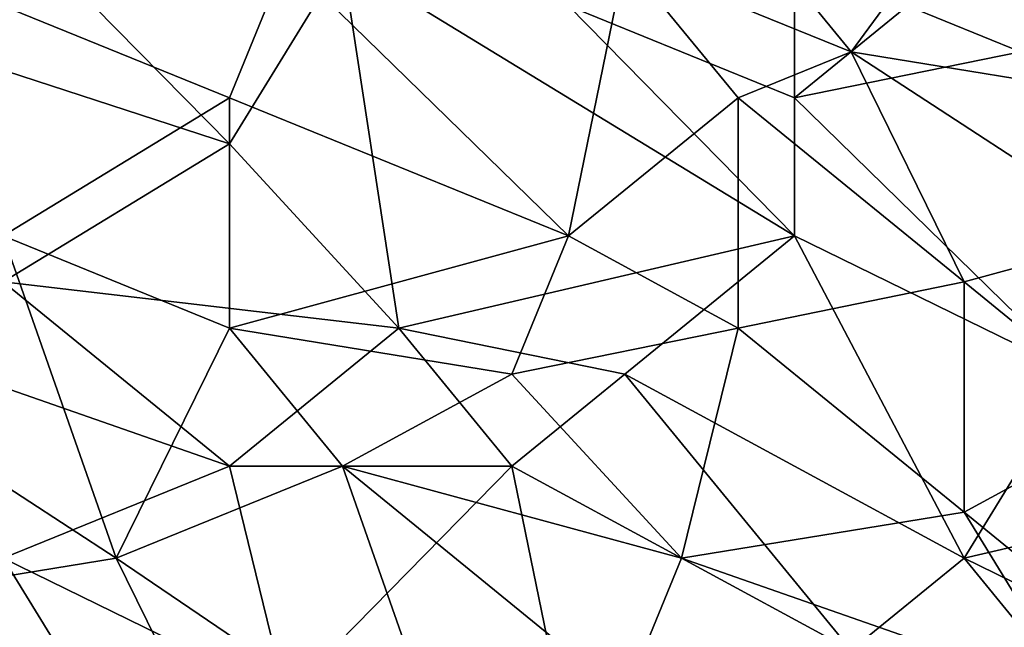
# Model space of a CAD drawing. Extents: x -0.7 to 0.7, y -0.35 to 0.35.
# Tile 56 of 226: x -0.564 to -0.4975, y 0.1279 to 0.1689. Entities that reach past the tile are written whole.
import ezdxf

# ---------------------------------------------------------------- set-up
doc = ezdxf.new("R2010")
doc.units = 0

msp = doc.modelspace()

# ---------------------------------------------------------------- linework, layer by layer
for points in [[(-0.496381, 0.182284, 0.412451), (-0.507837, 0.166747, 0.41243), (-0.515474, 0.176069, 0.412441)], [(-0.488744, 0.16364, 0.412435), (-0.507837, 0.166747, 0.41243), (-0.496381, 0.182284, 0.412451)], [(-0.549841, 0.160533, 0.437003), (-0.565116, 0.176069, 0.436975), (-0.568934, 0.166747, 0.43699)], [(-0.549841, 0.160533, 0.437003), (-0.542204, 0.172962, 0.436999), (-0.565116, 0.176069, 0.436975)], [(-0.523111, 0.172962, 0.412411), (-0.515474, 0.176069, 0.412441), (-0.507837, 0.166747, 0.41243)], [(-0.572753, 0.172962, 0.412492), (-0.546023, 0.172962, 0.412447), (-0.549841, 0.16364, 0.412451)], [(-0.565116, 0.154318, 0.412473), (-0.572753, 0.172962, 0.412492), (-0.549841, 0.16364, 0.412451)], [(-0.52693, 0.154318, 0.412439), (-0.549841, 0.16364, 0.412451), (-0.546023, 0.172962, 0.412447)], [(-0.538386, 0.148103, 0.436989), (-0.542204, 0.172962, 0.436999), (-0.549841, 0.160533, 0.437003)], [(-0.52693, 0.154318, 0.412439), (-0.546023, 0.172962, 0.412447), (-0.523111, 0.172962, 0.412411)], [(-0.511656, 0.154318, 0.436989), (-0.52693, 0.169855, 0.436996), (-0.542204, 0.172962, 0.436999)], [(-0.538386, 0.148103, 0.436989), (-0.511656, 0.154318, 0.436989), (-0.542204, 0.172962, 0.436999)], [(-0.52693, 0.154318, 0.412439), (-0.523111, 0.172962, 0.412411), (-0.515474, 0.16364, 0.412452)], [(-0.515474, 0.16364, 0.412452), (-0.523111, 0.172962, 0.412411), (-0.507837, 0.166747, 0.41243)], [(-0.496381, 0.166747, 0.436978), (-0.484926, 0.172962, 0.436965), (-0.504019, 0.169855, 0.436947)], [(-0.52693, 0.169855, 0.436996), (-0.511656, 0.16364, 0.436964), (-0.511656, 0.169855, 0.436975)], [(-0.511656, 0.154318, 0.436989), (-0.511656, 0.16364, 0.436964), (-0.52693, 0.169855, 0.436996)], [(-0.511656, 0.16364, 0.436964), (-0.504019, 0.169855, 0.436947), (-0.511656, 0.169855, 0.436975)], [(-0.496381, 0.166747, 0.436978), (-0.504019, 0.169855, 0.436947), (-0.511656, 0.16364, 0.436964)], [(-0.565116, 0.151211, 0.436986), (-0.549841, 0.160533, 0.437003), (-0.568934, 0.166747, 0.43699)], [(-0.5002, 0.151211, 0.412423), (-0.515474, 0.16364, 0.412452), (-0.507837, 0.166747, 0.41243)], [(-0.511656, 0.16364, 0.436964), (-0.492563, 0.144996, 0.436985), (-0.496381, 0.166747, 0.436978)], [(-0.488744, 0.154318, 0.412439), (-0.507837, 0.166747, 0.41243), (-0.488744, 0.16364, 0.412435)], [(-0.5002, 0.151211, 0.412423), (-0.507837, 0.166747, 0.41243), (-0.488744, 0.154318, 0.412439)], [(-0.565116, 0.154318, 0.412473), (-0.549841, 0.16364, 0.412451), (-0.549841, 0.148103, 0.412472)], [(-0.549841, 0.16364, 0.412451), (-0.52693, 0.154318, 0.412439), (-0.549841, 0.148103, 0.412472)], [(-0.515474, 0.148103, 0.412418), (-0.52693, 0.154318, 0.412439), (-0.515474, 0.16364, 0.412452)], [(-0.515474, 0.148103, 0.412418), (-0.515474, 0.16364, 0.412452), (-0.5002, 0.151211, 0.412423)], [(-0.511656, 0.154318, 0.436989), (-0.492563, 0.144996, 0.436985), (-0.511656, 0.16364, 0.436964)], [(-0.538386, 0.148103, 0.436989), (-0.549841, 0.160533, 0.437003), (-0.565116, 0.151211, 0.436986)], [(-0.576571, 0.144996, 0.412501), (-0.565116, 0.154318, 0.412473), (-0.557479, 0.132567, 0.41248)], [(-0.557479, 0.132567, 0.41248), (-0.565116, 0.154318, 0.412473), (-0.549841, 0.148103, 0.412472)], [(-0.549841, 0.148103, 0.412472), (-0.52693, 0.154318, 0.412439), (-0.530749, 0.144996, 0.412452)], [(-0.538386, 0.148103, 0.436989), (-0.523111, 0.144996, 0.437005), (-0.511656, 0.154318, 0.436989)], [(-0.530749, 0.144996, 0.412452), (-0.52693, 0.154318, 0.412439), (-0.515474, 0.148103, 0.412418)], [(-0.523111, 0.144996, 0.437005), (-0.5002, 0.132567, 0.437016), (-0.511656, 0.154318, 0.436989)], [(-0.5002, 0.132567, 0.437016), (-0.492563, 0.144996, 0.436985), (-0.511656, 0.154318, 0.436989)], [(-0.488744, 0.141889, 0.412414), (-0.5002, 0.151211, 0.412423), (-0.488744, 0.154318, 0.412439)], [(-0.549841, 0.138782, 0.436978), (-0.565116, 0.151211, 0.436986), (-0.576571, 0.148103, 0.436993)], [(-0.549841, 0.138782, 0.436978), (-0.538386, 0.148103, 0.436989), (-0.565116, 0.151211, 0.436986)], [(-0.5002, 0.135674, 0.41243), (-0.515474, 0.148103, 0.412418), (-0.5002, 0.151211, 0.412423)], [(-0.5002, 0.135674, 0.41243), (-0.5002, 0.151211, 0.412423), (-0.488744, 0.141889, 0.412414)], [(-0.565116, 0.132567, 0.436988), (-0.549841, 0.138782, 0.436978), (-0.576571, 0.148103, 0.436993)], [(-0.557479, 0.132567, 0.41248), (-0.549841, 0.148103, 0.412472), (-0.542204, 0.138782, 0.412451)], [(-0.549841, 0.148103, 0.412472), (-0.530749, 0.144996, 0.412452), (-0.542204, 0.138782, 0.412451)], [(-0.530749, 0.138782, 0.436999), (-0.538386, 0.148103, 0.436989), (-0.549841, 0.138782, 0.436978)], [(-0.530749, 0.138782, 0.436999), (-0.523111, 0.144996, 0.437005), (-0.538386, 0.148103, 0.436989)], [(-0.519293, 0.132567, 0.412429), (-0.530749, 0.144996, 0.412452), (-0.515474, 0.148103, 0.412418)], [(-0.519293, 0.132567, 0.412429), (-0.515474, 0.148103, 0.412418), (-0.5002, 0.135674, 0.41243)], [(-0.576571, 0.12946, 0.412494), (-0.576571, 0.144996, 0.412501), (-0.557479, 0.132567, 0.41248)], [(-0.542204, 0.138782, 0.412451), (-0.530749, 0.144996, 0.412452), (-0.519293, 0.132567, 0.412429)], [(-0.530749, 0.138782, 0.436999), (-0.507837, 0.126352, 0.437017), (-0.523111, 0.144996, 0.437005)], [(-0.507837, 0.126352, 0.437017), (-0.5002, 0.132567, 0.437016), (-0.523111, 0.144996, 0.437005)], [(-0.5002, 0.132567, 0.437016), (-0.47347, 0.138782, 0.436981), (-0.492563, 0.144996, 0.436985)], [(-0.5002, 0.135674, 0.41243), (-0.488744, 0.141889, 0.412414), (-0.488744, 0.126352, 0.412423)], [(-0.546023, 0.123245, 0.437012), (-0.549841, 0.138782, 0.436978), (-0.565116, 0.132567, 0.436988)], [(-0.534567, 0.11703, 0.412439), (-0.557479, 0.132567, 0.41248), (-0.542204, 0.138782, 0.412451)], [(-0.546023, 0.123245, 0.437012), (-0.530749, 0.138782, 0.436999), (-0.549841, 0.138782, 0.436978)], [(-0.546023, 0.123245, 0.437012), (-0.52693, 0.120138, 0.437018), (-0.530749, 0.138782, 0.436999)], [(-0.523111, 0.123245, 0.412443), (-0.542204, 0.138782, 0.412451), (-0.519293, 0.132567, 0.412429)], [(-0.534567, 0.11703, 0.412439), (-0.542204, 0.138782, 0.412451), (-0.523111, 0.123245, 0.412443)], [(-0.52693, 0.120138, 0.437018), (-0.507837, 0.126352, 0.437017), (-0.530749, 0.138782, 0.436999)], [(-0.481107, 0.123245, 0.437019), (-0.47347, 0.138782, 0.436981), (-0.5002, 0.132567, 0.437016)], [(-0.492563, 0.123245, 0.412425), (-0.519293, 0.132567, 0.412429), (-0.5002, 0.135674, 0.41243)], [(-0.492563, 0.123245, 0.412425), (-0.5002, 0.135674, 0.41243), (-0.488744, 0.126352, 0.412423)], [(-0.576571, 0.12946, 0.412494), (-0.557479, 0.132567, 0.41248), (-0.549841, 0.11703, 0.412465)], [(-0.568934, 0.123245, 0.436999), (-0.55366, 0.113923, 0.437023), (-0.565116, 0.132567, 0.436988)], [(-0.55366, 0.113923, 0.437023), (-0.546023, 0.123245, 0.437012), (-0.565116, 0.132567, 0.436988)], [(-0.534567, 0.11703, 0.412439), (-0.549841, 0.11703, 0.412465), (-0.557479, 0.132567, 0.41248)], [(-0.523111, 0.123245, 0.412443), (-0.519293, 0.132567, 0.412429), (-0.492563, 0.123245, 0.412425)], [(-0.507837, 0.126352, 0.437017), (-0.492563, 0.123245, 0.437037), (-0.5002, 0.132567, 0.437016)], [(-0.481107, 0.123245, 0.437019), (-0.5002, 0.132567, 0.437016), (-0.492563, 0.123245, 0.437037)], [(-0.565116, 0.113923, 0.412467), (-0.576571, 0.12946, 0.412494), (-0.549841, 0.11703, 0.412465)]]:
    msp.add_3dface(points)

doc.saveas('drawing.dxf')
